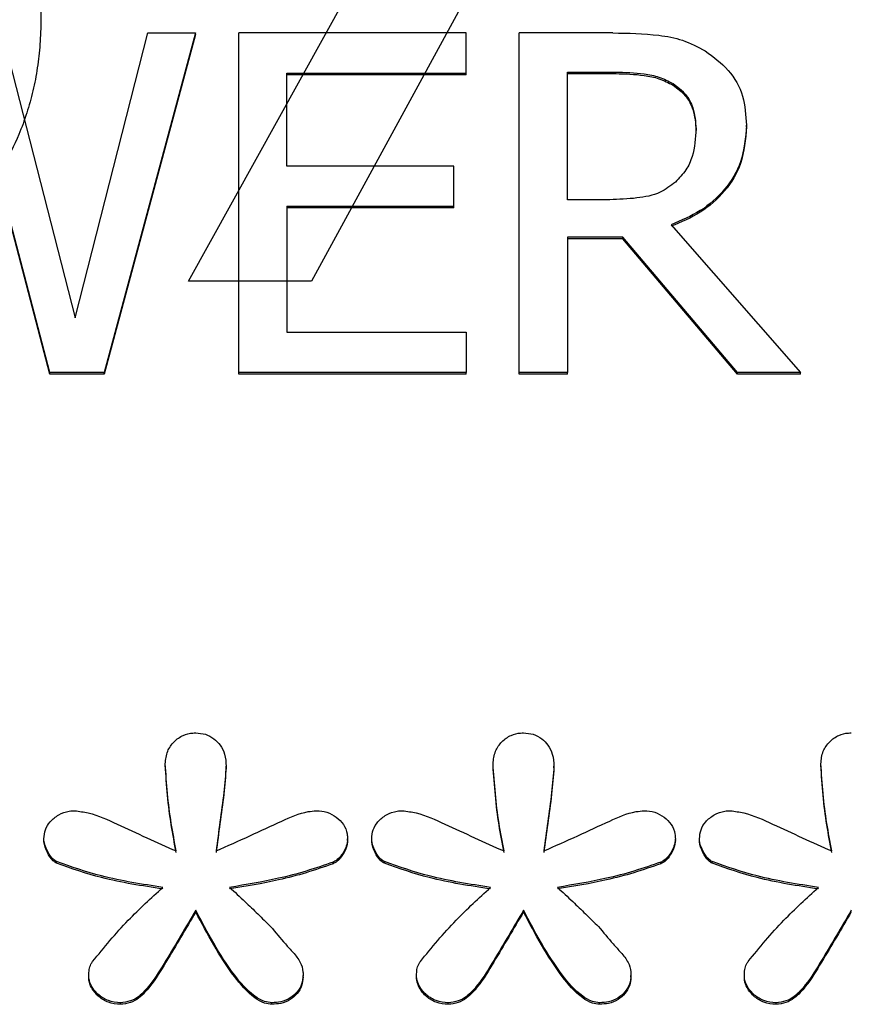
# Model space of a CAD drawing. Header units: inches. Extents: x 0.6 to 16.3, y 0.2 to 11.5.
# Tile 14 of 34: x 4.486 to 4.608, y 7.654 to 7.798. Entities that reach past the tile are written whole.
import ezdxf

# ---------------------------------------------------------------- set-up
doc = ezdxf.new("R2010")
doc.units = ezdxf.units.IN
doc.header["$MEASUREMENT"] = 0

msp = doc.modelspace()

# ---------------------------------------------------------------- linework, layer by layer
at = {"color": 7, "linetype": 'Continuous', "lineweight": 25}
for p, q in [((4.51034, 7.75991), (4.56824, 7.86427)), ((4.58322, 7.86043), (4.52841, 7.75991)), ((4.483, 7.79629), (4.49372, 7.75453)), ((4.49372, 7.75453), (4.5044, 7.79629)), ((4.51136, 7.79629), (4.49796, 7.7465)), ((4.5044, 7.79629), (4.51136, 7.79629)), ((4.51136, 7.79606), (4.51136, 7.79629)), ((4.51771, 7.7465), (4.51771, 7.79629)), ((4.55108, 7.79629), (4.51771, 7.79629)), ((4.55108, 7.7904), (4.55108, 7.79629)), ((4.55885, 7.7465), (4.55885, 7.79629)), ((4.5726, 7.79629), (4.55885, 7.79629)), ((4.51136, 7.79606), (4.49796, 7.74626)), ((4.56594, 7.79056), (4.57299, 7.79056)), ((4.56594, 7.77184), (4.56594, 7.79056)), ((4.57299, 7.79056), (4.57299, 7.79033)), ((4.5248, 7.77677), (4.5248, 7.7904)), ((4.5248, 7.7904), (4.55108, 7.7904)), ((4.55108, 7.79016), (4.5248, 7.79016)), ((4.55108, 7.79016), (4.55108, 7.7904)), ((4.56594, 7.79033), (4.57299, 7.79033)), ((4.49001, 7.7465), (4.47916, 7.78782)), ((4.58146, 7.78887), (4.58146, 7.78863)), ((4.49001, 7.74626), (4.47916, 7.78758)), ((4.58483, 7.78201), (4.58483, 7.78225)), ((4.59222, 7.78254), (4.59222, 7.78278)), ((4.5493, 7.77677), (4.5248, 7.77677)), ((4.5493, 7.77087), (4.5493, 7.77677)), ((4.57217, 7.77184), (4.56594, 7.77184)), ((4.5248, 7.77087), (4.5493, 7.77087)), ((4.5248, 7.77087), (4.5248, 7.75239)), ((4.5493, 7.77064), (4.5248, 7.77064)), ((4.5493, 7.77064), (4.5493, 7.77087)), ((4.58116, 7.76817), (4.60013, 7.7465)), ((4.57407, 7.76632), (4.56594, 7.76632)), ((4.56594, 7.76632), (4.56594, 7.7465)), ((4.57407, 7.76608), (4.56594, 7.76608)), ((4.59092, 7.7465), (4.57407, 7.76632)), ((4.57407, 7.76608), (4.57407, 7.76632)), ((4.59092, 7.74626), (4.57407, 7.76608)), ((4.52841, 7.75991), (4.51034, 7.75991)), ((4.5248, 7.75239), (4.55108, 7.75239)), ((4.55108, 7.75239), (4.55108, 7.7465)), ((4.49001, 7.74626), (4.49001, 7.7465)), ((4.49796, 7.7465), (4.49001, 7.7465)), ((4.49796, 7.74626), (4.49001, 7.74626)), ((4.49796, 7.74626), (4.49796, 7.7465)), ((4.55108, 7.7465), (4.51771, 7.7465)), ((4.51771, 7.74626), (4.51771, 7.7465)), ((4.55108, 7.74626), (4.51771, 7.74626)), ((4.55108, 7.74626), (4.55108, 7.7465)), ((4.56594, 7.7465), (4.55885, 7.7465)), ((4.55885, 7.74626), (4.55885, 7.7465)), ((4.56594, 7.74626), (4.55885, 7.74626)), ((4.56594, 7.74626), (4.56594, 7.7465)), ((4.59092, 7.74626), (4.59092, 7.7465)), ((4.60013, 7.7465), (4.59092, 7.7465)), ((4.60013, 7.74626), (4.59092, 7.74626)), ((4.60013, 7.74626), (4.60013, 7.7465)), ((4.50694, 7.68887), (4.50694, 7.68911)), ((4.51588, 7.68852), (4.51588, 7.68876)), ((4.55504, 7.68887), (4.55504, 7.68911)), ((4.56398, 7.68852), (4.56398, 7.68876)), ((4.60314, 7.68887), (4.60314, 7.68911)), ((4.48913, 7.67786), (4.48913, 7.6781)), ((4.53369, 7.67786), (4.53369, 7.6781)), ((4.53723, 7.67786), (4.53723, 7.6781)), ((4.58179, 7.67786), (4.58179, 7.6781)), ((4.58533, 7.67786), (4.58533, 7.6781)), ((4.49099, 7.6745), (4.49099, 7.67474)), ((4.53158, 7.67444), (4.53158, 7.67468)), ((4.53909, 7.6745), (4.53909, 7.67474)), ((4.57968, 7.67444), (4.57968, 7.67468)), ((4.58719, 7.6745), (4.58719, 7.67474)), ((4.51141, 7.66737), (4.51141, 7.66761)), ((4.55951, 7.66737), (4.55951, 7.66761)), ((4.49571, 7.65781), (4.49571, 7.65805)), ((4.52717, 7.65781), (4.52717, 7.65805)), ((4.54381, 7.65781), (4.54381, 7.65805)), ((4.57527, 7.65781), (4.57527, 7.65805)), ((4.59191, 7.65781), (4.59191, 7.65805)), ((4.50036, 7.65381), (4.50036, 7.65405)), ((4.52258, 7.65381), (4.52258, 7.65405)), ((4.54846, 7.65381), (4.54846, 7.65405)), ((4.57068, 7.65381), (4.57068, 7.65405)), ((4.59656, 7.65381), (4.59656, 7.65405))]:
    msp.add_line(p, q, dxfattribs=at)
for points, knots in [([(4.47493, 7.82843), (4.47574, 7.82783), (4.47735, 7.82664), (4.47951, 7.82459), (4.48145, 7.82238), (4.48316, 7.81998), (4.48464, 7.81741), (4.48589, 7.81465), (4.48692, 7.81172), (4.48771, 7.8086), (4.48827, 7.80531), (4.48862, 7.80183), (4.48866, 7.79946), (4.48869, 7.79824)], [0, 0, 0, 0, 0.084833, 0.168632, 0.252186, 0.336291, 0.421728, 0.509241, 0.599523, 0.693207, 0.790858, 0.892977, 1, 1, 1, 1]), ([(4.48869, 7.79824), (4.48866, 7.79704), (4.48861, 7.79468), (4.48821, 7.7912), (4.48757, 7.78782), (4.48666, 7.78456), (4.48526, 7.78077), (4.4832, 7.7766), (4.48033, 7.77223), (4.47795, 7.76975), (4.47678, 7.76853)], [0, 0, 0, 0, 0.110455, 0.217985, 0.323143, 0.426522, 0.528747, 0.693176, 0.849307, 1, 1, 1, 1]), ([(4.5726, 7.79629), (4.57486, 7.79626), (4.57831, 7.79621), (4.58296, 7.79537), (4.58508, 7.79425), (4.58617, 7.79367)], [0, 0, 0, 0, 0.483407, 0.735045, 1, 1, 1, 1]), ([(4.58617, 7.79367), (4.58737, 7.79279), (4.58979, 7.79102), (4.59196, 7.78707), (4.59213, 7.78421), (4.59222, 7.78278)], [0, 0, 0, 0, 0.332483, 0.66621, 1, 1, 1, 1]), ([(4.57299, 7.79056), (4.5744, 7.79053), (4.57656, 7.79048), (4.57945, 7.7899), (4.58078, 7.78922), (4.58146, 7.78887)], [0, 0, 0, 0, 0.483708, 0.736482, 1, 1, 1, 1]), ([(4.57299, 7.79033), (4.5744, 7.79029), (4.57656, 7.79024), (4.57945, 7.78966), (4.58078, 7.78898), (4.58146, 7.78863)], [0, 0, 0, 0, 0.483708, 0.736482, 1, 1, 1, 1]), ([(4.58146, 7.78887), (4.5821, 7.78839), (4.58337, 7.78743), (4.58461, 7.78507), (4.58475, 7.78328), (4.58483, 7.78225)], [0, 0, 0, 0, 0.298018, 0.596766, 1, 1, 1, 1]), ([(4.58146, 7.78863), (4.5821, 7.78815), (4.58337, 7.78719), (4.58461, 7.78483), (4.58475, 7.78304), (4.58483, 7.78201)], [0, 0, 0, 0, 0.298018, 0.596766, 1, 1, 1, 1]), ([(4.59222, 7.78278), (4.59208, 7.78095), (4.59182, 7.77757), (4.58921, 7.77322), (4.58561, 7.77003), (4.58263, 7.76879), (4.58116, 7.76817)], [0, 0, 0, 0, 0.284906, 0.524908, 0.763987, 1, 1, 1, 1]), ([(4.59222, 7.78254), (4.59208, 7.78071), (4.59182, 7.77733), (4.58921, 7.77298), (4.58561, 7.76979), (4.58263, 7.76855), (4.58116, 7.76793)], [0, 0, 0, 0, 0.284906, 0.524908, 0.763987, 1, 1, 1, 1]), ([(4.58483, 7.78225), (4.58474, 7.78087), (4.58461, 7.77878), (4.58342, 7.7761), (4.58235, 7.775), (4.5818, 7.77443)], [0, 0, 0, 0, 0.481916, 0.732223, 1, 1, 1, 1]), ([(4.5818, 7.77443), (4.58108, 7.77387), (4.57944, 7.77262), (4.57598, 7.77197), (4.57349, 7.77189), (4.57217, 7.77184)], [0, 0, 0, 0, 0.269382, 0.612222, 1, 1, 1, 1]), ([(4.50694, 7.68911), (4.50701, 7.68973), (4.50713, 7.69091), (4.50816, 7.69237), (4.50946, 7.69332), (4.51064, 7.69361), (4.51127, 7.69362), (4.51141, 7.69362)], [0, 0, 0, 0, 0.271807, 0.514058, 0.744023, 0.940774, 1, 1, 1, 1]), ([(4.51141, 7.69362), (4.51189, 7.69359), (4.51285, 7.69352), (4.5141, 7.69283), (4.51508, 7.69182), (4.51577, 7.69044), (4.51584, 7.68935), (4.51588, 7.68876)], [0, 0, 0, 0, 0.186727, 0.374343, 0.549017, 0.751938, 1, 1, 1, 1]), ([(4.55504, 7.68911), (4.55511, 7.68973), (4.55523, 7.69091), (4.55626, 7.69237), (4.55756, 7.69332), (4.55874, 7.69361), (4.55936, 7.69362), (4.55951, 7.69362)], [0, 0, 0, 0, 0.271807, 0.514058, 0.744023, 0.940774, 1, 1, 1, 1]), ([(4.55951, 7.69362), (4.55999, 7.69359), (4.56095, 7.69352), (4.5622, 7.69283), (4.56318, 7.69182), (4.56387, 7.69044), (4.56394, 7.68935), (4.56398, 7.68876)], [0, 0, 0, 0, 0.186727, 0.374343, 0.549017, 0.751938, 1, 1, 1, 1]), ([(4.60314, 7.68911), (4.6032, 7.68973), (4.60333, 7.69091), (4.60435, 7.69237), (4.60566, 7.69332), (4.60684, 7.69361), (4.60746, 7.69362), (4.60761, 7.69362)], [0, 0, 0, 0, 0.271807, 0.514058, 0.744023, 0.940774, 1, 1, 1, 1]), ([(4.50855, 7.6763), (4.5083, 7.67765), (4.50776, 7.68044), (4.50723, 7.68472), (4.50704, 7.68764), (4.50694, 7.68911)], [0, 0, 0, 0, 0.318539, 0.658914, 1, 1, 1, 1]), ([(4.50855, 7.67606), (4.5083, 7.67741), (4.50776, 7.6802), (4.50723, 7.68448), (4.50704, 7.6874), (4.50694, 7.68887)], [0, 0, 0, 0, 0.318539, 0.658914, 1, 1, 1, 1]), ([(4.51588, 7.68876), (4.51577, 7.68747), (4.51555, 7.68474), (4.51496, 7.6806), (4.51458, 7.67773), (4.51439, 7.6763)], [0, 0, 0, 0, 0.30923, 0.654607, 1, 1, 1, 1]), ([(4.51588, 7.68852), (4.51577, 7.68723), (4.51555, 7.6845), (4.51496, 7.68036), (4.51458, 7.67749), (4.51439, 7.67606)], [0, 0, 0, 0, 0.30923, 0.654607, 1, 1, 1, 1]), ([(4.55665, 7.6763), (4.55639, 7.67765), (4.55586, 7.68044), (4.55533, 7.68472), (4.55514, 7.68764), (4.55504, 7.68911)], [0, 0, 0, 0, 0.318539, 0.658914, 1, 1, 1, 1]), ([(4.55665, 7.67606), (4.55639, 7.67741), (4.55586, 7.6802), (4.55533, 7.68448), (4.55514, 7.6874), (4.55504, 7.68887)], [0, 0, 0, 0, 0.318539, 0.658914, 1, 1, 1, 1]), ([(4.56398, 7.68876), (4.56387, 7.68747), (4.56365, 7.68474), (4.56306, 7.6806), (4.56268, 7.67773), (4.56249, 7.6763)], [0, 0, 0, 0, 0.30923, 0.654607, 1, 1, 1, 1]), ([(4.56398, 7.68852), (4.56387, 7.68723), (4.56365, 7.6845), (4.56306, 7.68036), (4.56268, 7.67749), (4.56249, 7.67606)], [0, 0, 0, 0, 0.30923, 0.654607, 1, 1, 1, 1]), ([(4.60475, 7.6763), (4.60449, 7.67765), (4.60396, 7.68044), (4.60343, 7.68472), (4.60324, 7.68764), (4.60314, 7.68911)], [0, 0, 0, 0, 0.318539, 0.658914, 1, 1, 1, 1]), ([(4.60475, 7.67606), (4.60449, 7.67741), (4.60396, 7.6802), (4.60343, 7.68448), (4.60324, 7.6874), (4.60314, 7.68887)], [0, 0, 0, 0, 0.318539, 0.658914, 1, 1, 1, 1]), ([(4.48913, 7.6781), (4.48917, 7.67854), (4.48925, 7.67944), (4.49003, 7.68069), (4.49125, 7.68167), (4.49257, 7.68216), (4.49339, 7.6822), (4.49366, 7.68221)], [0, 0, 0, 0, 0.20353, 0.407885, 0.647226, 0.885316, 1, 1, 1, 1]), ([(4.49366, 7.68221), (4.49433, 7.68212), (4.49651, 7.68183), (4.5014, 7.6795), (4.50566, 7.6776), (4.50855, 7.6763)], [0, 0, 0, 0, 0.124093, 0.404933, 1, 1, 1, 1]), ([(4.51439, 7.6763), (4.51605, 7.67704), (4.51929, 7.67848), (4.5237, 7.68054), (4.52693, 7.68201), (4.5287, 7.68217), (4.5291, 7.68221)], [0, 0, 0, 0, 0.342904, 0.668758, 0.926008, 1, 1, 1, 1]), ([(4.5291, 7.68221), (4.52963, 7.68217), (4.53069, 7.68208), (4.53207, 7.68132), (4.53316, 7.68024), (4.53364, 7.67907), (4.53368, 7.67834), (4.53369, 7.6781)], [0, 0, 0, 0, 0.223546, 0.447736, 0.666173, 0.889996, 1, 1, 1, 1]), ([(4.53723, 7.6781), (4.53727, 7.67854), (4.53735, 7.67944), (4.53813, 7.68069), (4.53935, 7.68167), (4.54067, 7.68216), (4.54149, 7.6822), (4.54176, 7.68221)], [0, 0, 0, 0, 0.20353, 0.407885, 0.647226, 0.885316, 1, 1, 1, 1]), ([(4.54176, 7.68221), (4.54243, 7.68212), (4.54461, 7.68183), (4.5495, 7.6795), (4.55376, 7.6776), (4.55665, 7.6763)], [0, 0, 0, 0, 0.124093, 0.404933, 1, 1, 1, 1]), ([(4.56249, 7.6763), (4.56415, 7.67704), (4.56739, 7.67848), (4.5718, 7.68054), (4.57503, 7.68201), (4.5768, 7.68217), (4.5772, 7.68221)], [0, 0, 0, 0, 0.342904, 0.668758, 0.926008, 1, 1, 1, 1]), ([(4.5772, 7.68221), (4.57773, 7.68217), (4.57879, 7.68208), (4.58017, 7.68132), (4.58126, 7.68024), (4.58174, 7.67907), (4.58178, 7.67834), (4.58179, 7.6781)], [0, 0, 0, 0, 0.223546, 0.447736, 0.666173, 0.889996, 1, 1, 1, 1]), ([(4.58533, 7.6781), (4.58537, 7.67854), (4.58545, 7.67944), (4.58623, 7.68069), (4.58745, 7.68167), (4.58877, 7.68216), (4.58959, 7.6822), (4.58986, 7.68221)], [0, 0, 0, 0, 0.20353, 0.407885, 0.647226, 0.885316, 1, 1, 1, 1]), ([(4.58986, 7.68221), (4.59053, 7.68212), (4.59271, 7.68183), (4.5976, 7.6795), (4.60186, 7.6776), (4.60475, 7.6763)], [0, 0, 0, 0, 0.124093, 0.404933, 1, 1, 1, 1]), ([(4.49099, 7.67474), (4.49082, 7.67485), (4.49021, 7.67525), (4.48958, 7.67638), (4.48915, 7.67742), (4.48913, 7.67803), (4.48913, 7.6781)], [0, 0, 0, 0, 0.151625, 0.530973, 0.949184, 1, 1, 1, 1]), ([(4.49099, 7.6745), (4.49082, 7.67461), (4.49021, 7.67501), (4.48958, 7.67614), (4.48915, 7.67718), (4.48913, 7.67779), (4.48913, 7.67786)], [0, 0, 0, 0, 0.151625, 0.530973, 0.949184, 1, 1, 1, 1]), ([(4.53369, 7.6781), (4.53365, 7.67773), (4.53353, 7.67679), (4.53285, 7.67572), (4.53214, 7.67495), (4.53173, 7.67475), (4.53158, 7.67468)], [0, 0, 0, 0, 0.269353, 0.685116, 0.88843, 1, 1, 1, 1]), ([(4.53369, 7.67786), (4.53365, 7.67749), (4.53353, 7.67655), (4.53285, 7.67548), (4.53214, 7.67471), (4.53173, 7.67451), (4.53158, 7.67444)], [0, 0, 0, 0, 0.269353, 0.685116, 0.88843, 1, 1, 1, 1]), ([(4.53909, 7.67474), (4.53892, 7.67485), (4.53831, 7.67525), (4.53768, 7.67638), (4.53725, 7.67742), (4.53723, 7.67803), (4.53723, 7.6781)], [0, 0, 0, 0, 0.151625, 0.530973, 0.949184, 1, 1, 1, 1]), ([(4.53909, 7.6745), (4.53892, 7.67461), (4.53831, 7.67501), (4.53768, 7.67614), (4.53725, 7.67718), (4.53723, 7.67779), (4.53723, 7.67786)], [0, 0, 0, 0, 0.151625, 0.530973, 0.949184, 1, 1, 1, 1]), ([(4.58179, 7.6781), (4.58174, 7.67773), (4.58163, 7.67679), (4.58094, 7.67572), (4.58024, 7.67495), (4.57982, 7.67475), (4.57968, 7.67468)], [0, 0, 0, 0, 0.269353, 0.685116, 0.88843, 1, 1, 1, 1]), ([(4.58179, 7.67786), (4.58174, 7.67749), (4.58163, 7.67655), (4.58094, 7.67548), (4.58024, 7.67471), (4.57982, 7.67451), (4.57968, 7.67444)], [0, 0, 0, 0, 0.269353, 0.685116, 0.88843, 1, 1, 1, 1]), ([(4.58719, 7.67474), (4.58702, 7.67485), (4.58641, 7.67525), (4.58578, 7.67638), (4.58534, 7.67742), (4.58533, 7.67803), (4.58533, 7.6781)], [0, 0, 0, 0, 0.151625, 0.530973, 0.949184, 1, 1, 1, 1]), ([(4.58719, 7.6745), (4.58702, 7.67461), (4.58641, 7.67501), (4.58578, 7.67614), (4.58534, 7.67718), (4.58533, 7.67779), (4.58533, 7.67786)], [0, 0, 0, 0, 0.151625, 0.530973, 0.949184, 1, 1, 1, 1]), ([(4.50657, 7.67097), (4.50506, 7.6712), (4.50205, 7.67166), (4.49678, 7.67272), (4.49317, 7.67398), (4.49099, 7.67474)], [0, 0, 0, 0, 0.28412, 0.568312, 1, 1, 1, 1]), ([(4.50657, 7.67073), (4.50506, 7.67096), (4.50205, 7.67142), (4.49678, 7.67248), (4.49317, 7.67374), (4.49099, 7.6745)], [0, 0, 0, 0, 0.28412, 0.568312, 1, 1, 1, 1]), ([(4.53158, 7.67468), (4.53027, 7.67422), (4.52764, 7.67331), (4.52257, 7.67198), (4.51878, 7.67136), (4.51637, 7.67097)], [0, 0, 0, 0, 0.267179, 0.534328, 1, 1, 1, 1]), ([(4.53158, 7.67444), (4.53027, 7.67398), (4.52764, 7.67307), (4.52257, 7.67174), (4.51878, 7.67112), (4.51637, 7.67073)], [0, 0, 0, 0, 0.267179, 0.534328, 1, 1, 1, 1]), ([(4.55467, 7.67097), (4.55316, 7.6712), (4.55015, 7.67166), (4.54488, 7.67272), (4.54127, 7.67398), (4.53909, 7.67474)], [0, 0, 0, 0, 0.28412, 0.568312, 1, 1, 1, 1]), ([(4.55467, 7.67073), (4.55316, 7.67096), (4.55015, 7.67142), (4.54488, 7.67248), (4.54127, 7.67374), (4.53909, 7.6745)], [0, 0, 0, 0, 0.28412, 0.568312, 1, 1, 1, 1]), ([(4.57968, 7.67468), (4.57836, 7.67422), (4.57573, 7.67331), (4.57067, 7.67198), (4.56688, 7.67136), (4.56447, 7.67097)], [0, 0, 0, 0, 0.267179, 0.534328, 1, 1, 1, 1]), ([(4.57968, 7.67444), (4.57836, 7.67398), (4.57573, 7.67307), (4.57067, 7.67174), (4.56688, 7.67112), (4.56447, 7.67073)], [0, 0, 0, 0, 0.267179, 0.534328, 1, 1, 1, 1]), ([(4.60277, 7.67097), (4.60126, 7.6712), (4.59824, 7.67166), (4.59298, 7.67272), (4.58937, 7.67398), (4.58719, 7.67474)], [0, 0, 0, 0, 0.28412, 0.568312, 1, 1, 1, 1]), ([(4.60277, 7.67073), (4.60126, 7.67096), (4.59824, 7.67142), (4.59298, 7.67248), (4.58937, 7.67374), (4.58719, 7.6745)], [0, 0, 0, 0, 0.28412, 0.568312, 1, 1, 1, 1]), ([(4.49627, 7.66008), (4.49711, 7.66111), (4.49879, 7.66318), (4.50214, 7.66689), (4.50485, 7.66939), (4.50657, 7.67097)], [0, 0, 0, 0, 0.267688, 0.5353897, 1, 1, 1, 1]), ([(4.51637, 7.67097), (4.51713, 7.67028), (4.51853, 7.66899), (4.52052, 7.66706), (4.52177, 7.66584), (4.52239, 7.66523)], [0, 0, 0, 0, 0.369998, 0.684996, 1, 1, 1, 1]), ([(4.54437, 7.66008), (4.54521, 7.66111), (4.54689, 7.66318), (4.55024, 7.66689), (4.55295, 7.66939), (4.55467, 7.67097)], [0, 0, 0, 0, 0.267688, 0.53539, 1, 1, 1, 1]), ([(4.56447, 7.67097), (4.56523, 7.67028), (4.56663, 7.66899), (4.56861, 7.66706), (4.56987, 7.66584), (4.57049, 7.66523)], [0, 0, 0, 0, 0.369998, 0.684996, 1, 1, 1, 1]), ([(4.59246, 7.66008), (4.59331, 7.66111), (4.59499, 7.66318), (4.59834, 7.66689), (4.60105, 7.66939), (4.60277, 7.67097)], [0, 0, 0, 0, 0.267688, 0.53539, 1, 1, 1, 1]), ([(4.51141, 7.66761), (4.50996, 7.66515), (4.50779, 7.66145), (4.50516, 7.65713), (4.50336, 7.65512), (4.50183, 7.65419), (4.50086, 7.6541), (4.50036, 7.65405)], [0, 0, 0, 0, 0.478328, 0.718723, 0.846443, 0.921838, 1, 1, 1, 1]), ([(4.51141, 7.66737), (4.50996, 7.66491), (4.50779, 7.66121), (4.50516, 7.65689), (4.50336, 7.65488), (4.50183, 7.65395), (4.50086, 7.65386), (4.50036, 7.65381)], [0, 0, 0, 0, 0.478328, 0.718723, 0.846443, 0.921838, 1, 1, 1, 1]), ([(4.52258, 7.65405), (4.52222, 7.65409), (4.52131, 7.6542), (4.51924, 7.65548), (4.51552, 7.65983), (4.51313, 7.66435), (4.51141, 7.66761)], [0, 0, 0, 0, 0.057926, 0.144185, 0.382989, 1, 1, 1, 1]), ([(4.52258, 7.65381), (4.52222, 7.65386), (4.52131, 7.65396), (4.51924, 7.65524), (4.51552, 7.6596), (4.51313, 7.66411), (4.51141, 7.66737)], [0, 0, 0, 0, 0.057926, 0.144185, 0.382989, 1, 1, 1, 1]), ([(4.55951, 7.66761), (4.55806, 7.66515), (4.55589, 7.66145), (4.55326, 7.65713), (4.55145, 7.65512), (4.54993, 7.65419), (4.54896, 7.6541), (4.54846, 7.65405)], [0, 0, 0, 0, 0.478328, 0.718723, 0.846443, 0.921838, 1, 1, 1, 1]), ([(4.55951, 7.66737), (4.55806, 7.66491), (4.55589, 7.66121), (4.55326, 7.65689), (4.55145, 7.65488), (4.54993, 7.65395), (4.54896, 7.65386), (4.54846, 7.65381)], [0, 0, 0, 0, 0.478328, 0.718723, 0.846443, 0.921838, 1, 1, 1, 1]), ([(4.57068, 7.65405), (4.57032, 7.65409), (4.56941, 7.6542), (4.56734, 7.65548), (4.56362, 7.65983), (4.56123, 7.66435), (4.55951, 7.66761)], [0, 0, 0, 0, 0.057926, 0.144185, 0.382989, 1, 1, 1, 1]), ([(4.57068, 7.65381), (4.57032, 7.65386), (4.56941, 7.65396), (4.56734, 7.65524), (4.56362, 7.6596), (4.56123, 7.66411), (4.55951, 7.66737)], [0, 0, 0, 0, 0.057926, 0.144185, 0.382989, 1, 1, 1, 1]), ([(4.60761, 7.66761), (4.60616, 7.66515), (4.60399, 7.66145), (4.60135, 7.65713), (4.59955, 7.65512), (4.59803, 7.65419), (4.59706, 7.6541), (4.59656, 7.65405)], [0, 0, 0, 0, 0.4783277, 0.7187231, 0.8464425, 0.9218381, 1, 1, 1, 1]), ([(4.60761, 7.66737), (4.60616, 7.66491), (4.60399, 7.66121), (4.60135, 7.65689), (4.59955, 7.65488), (4.59803, 7.65395), (4.59706, 7.65386), (4.59656, 7.65381)], [0, 0, 0, 0, 0.478328, 0.718723, 0.846443, 0.921838, 1, 1, 1, 1]), ([(4.52239, 7.66523), (4.52311, 7.66437), (4.52418, 7.66307), (4.52572, 7.66139), (4.5268, 7.66011), (4.52715, 7.65888), (4.52717, 7.65822), (4.52717, 7.65805)], [0, 0, 0, 0, 0.3791659, 0.5683398, 0.7718971, 0.9391199, 1, 1, 1, 1]), ([(4.57049, 7.66523), (4.57121, 7.66437), (4.57228, 7.66307), (4.57382, 7.66139), (4.5749, 7.66011), (4.57525, 7.65888), (4.57527, 7.65822), (4.57527, 7.65805)], [0, 0, 0, 0, 0.379166, 0.56834, 0.771897, 0.93912, 1, 1, 1, 1]), ([(4.49571, 7.65805), (4.49572, 7.65833), (4.49574, 7.6589), (4.49594, 7.6596), (4.49618, 7.65996), (4.49627, 7.66008)], [0, 0, 0, 0, 0.3988802, 0.7998773, 1, 1, 1, 1]), ([(4.54381, 7.65805), (4.54382, 7.65833), (4.54384, 7.6589), (4.54403, 7.6596), (4.54428, 7.65996), (4.54437, 7.66008)], [0, 0, 0, 0, 0.39888, 0.799877, 1, 1, 1, 1]), ([(4.59191, 7.65805), (4.59192, 7.65833), (4.59194, 7.6589), (4.59213, 7.6596), (4.59238, 7.65996), (4.59246, 7.66008)], [0, 0, 0, 0, 0.39888, 0.799877, 1, 1, 1, 1]), ([(4.50036, 7.65405), (4.49976, 7.6541), (4.4986, 7.6542), (4.49711, 7.65514), (4.49613, 7.6563), (4.49574, 7.65736), (4.49571, 7.6579), (4.49571, 7.65805)], [0, 0, 0, 0, 0.258673, 0.491938, 0.752323, 0.929194, 1, 1, 1, 1]), ([(4.50036, 7.65381), (4.49976, 7.65386), (4.4986, 7.65396), (4.49711, 7.6549), (4.49613, 7.65606), (4.49574, 7.65712), (4.49571, 7.65766), (4.49571, 7.65781)], [0, 0, 0, 0, 0.258673, 0.491938, 0.752323, 0.929194, 1, 1, 1, 1]), ([(4.52717, 7.65805), (4.52713, 7.65761), (4.52705, 7.65674), (4.52633, 7.6556), (4.52529, 7.65467), (4.52397, 7.65412), (4.52302, 7.65407), (4.52258, 7.65405)], [0, 0, 0, 0, 0.198437, 0.397311, 0.595096, 0.812023, 1, 1, 1, 1]), ([(4.52717, 7.65781), (4.52713, 7.65738), (4.52705, 7.65651), (4.52633, 7.65536), (4.52529, 7.65443), (4.52397, 7.65389), (4.52302, 7.65384), (4.52258, 7.65381)], [0, 0, 0, 0, 0.198437, 0.397311, 0.595096, 0.812023, 1, 1, 1, 1]), ([(4.54846, 7.65405), (4.54786, 7.6541), (4.5467, 7.6542), (4.54521, 7.65514), (4.54423, 7.6563), (4.54384, 7.65736), (4.54381, 7.6579), (4.54381, 7.65805)], [0, 0, 0, 0, 0.258673, 0.491938, 0.752323, 0.929194, 1, 1, 1, 1]), ([(4.54846, 7.65381), (4.54786, 7.65386), (4.5467, 7.65396), (4.54521, 7.6549), (4.54423, 7.65606), (4.54384, 7.65712), (4.54381, 7.65766), (4.54381, 7.65781)], [0, 0, 0, 0, 0.258673, 0.491938, 0.752323, 0.929194, 1, 1, 1, 1]), ([(4.57527, 7.65805), (4.57523, 7.65761), (4.57515, 7.65674), (4.57443, 7.6556), (4.57339, 7.65467), (4.57206, 7.65412), (4.57112, 7.65407), (4.57068, 7.65405)], [0, 0, 0, 0, 0.198437, 0.397311, 0.595096, 0.812023, 1, 1, 1, 1]), ([(4.57527, 7.65781), (4.57523, 7.65738), (4.57515, 7.65651), (4.57443, 7.65536), (4.57339, 7.65443), (4.57206, 7.65389), (4.57112, 7.65384), (4.57068, 7.65381)], [0, 0, 0, 0, 0.198437, 0.397311, 0.595096, 0.812023, 1, 1, 1, 1]), ([(4.59656, 7.65405), (4.59595, 7.6541), (4.5948, 7.6542), (4.59331, 7.65514), (4.59233, 7.6563), (4.59194, 7.65736), (4.59191, 7.6579), (4.59191, 7.65805)], [0, 0, 0, 0, 0.258673, 0.491938, 0.752323, 0.929194, 1, 1, 1, 1]), ([(4.59656, 7.65381), (4.59595, 7.65386), (4.5948, 7.65396), (4.59331, 7.6549), (4.59233, 7.65606), (4.59194, 7.65712), (4.59191, 7.65766), (4.59191, 7.65781)], [0, 0, 0, 0, 0.258673, 0.491938, 0.752323, 0.929194, 1, 1, 1, 1])]:
    msp.add_open_spline(points, degree=3, knots=knots, dxfattribs=at)

doc.saveas('drawing.dxf')
